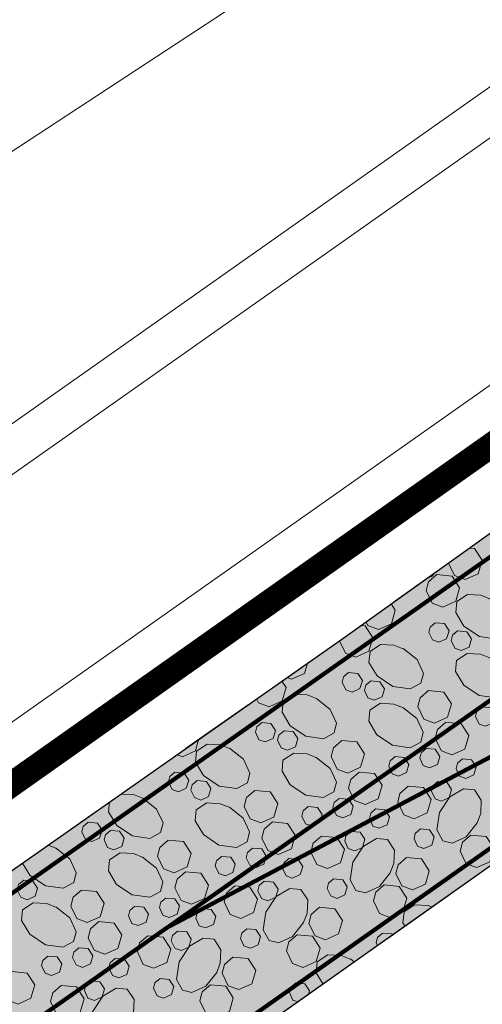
# Model space of a CAD drawing. Header units: metres. Extents: x 148316 to 148653, y 486436 to 486744.
# Tile 18 of 87: x 148448 to 148459, y 486606 to 486629. Entities that reach past the tile are written whole.
import ezdxf

# ---------------------------------------------------------------- set-up
doc = ezdxf.new("R2010")
doc.units = ezdxf.units.M
doc.header["$MEASUREMENT"] = 0
for name, pattern in [('1-3 (0.10)', [4, 1, -3]), ('3-3 (0.10)', [6, -3, 3]), ('DGN Style 2', [3.0576, 1.83456, -1.22304])]:
    doc.linetypes.add(name, pattern=pattern)
for name, color, linetype, lineweight in [('BWR-nieuw-belijning-1-3 streep dik 100', 51, '1-3 (0.10)', 0), ('BWR-nieuw-belijning-3-3 streep dik 100', 51, '3-3 (0.10)', 0), ('BWR-nieuw-raster-betongranulaat 20%', 254, 'Continuous', 30), ('BWR-verw-situatie', 214, 'DGN Style 2', 13), ('N-WE-VW-MARKERING_LANGS_STREEP_DOORGETROKKEN_010-G', 7, 'Continuous', 13), ('N-WE-VW-MARKERING_SERGEANTSTREPEN-G', 7, 'Continuous', 30), ('TOP-L-topo objecten vlak', 7, 'Continuous', 0), ('WVB-alg-werkgrens', 6, 'Continuous', 53), ('WVB-pen-dik 013', 1, 'Continuous', 0)]:
    doc.layers.add(name, color=color, linetype=linetype, lineweight=lineweight)

msp = doc.modelspace()

# ---------------------------------------------------------------- hatches: boundary and pattern name
at = {"layer": 'BWR-nieuw-raster-betongranulaat 20%'}
msp.add_hatch(color=256, dxfattribs=at).paths.add_polyline_path([(148510.658, 486653.458, 0.049945), (148498.597, 486643.032), (148480.64, 486624.068), (148472.875, 486618.584), (148459.92, 486609.674), (148459.269, 486609.226), (148438.974, 486594.902, -0.071191), (148435.616, 486595.437, 0.101899), (148429.192, 486596.062), (148430.057, 486596.668), (148455.466, 486614.469), (148459.938, 486617.661), (148471.597, 486625.981)])
at = {"layer": 'N-WE-VW-MARKERING_SERGEANTSTREPEN-G', "linetype": 'Continuous'}
for points in [[(148456.254, 486610.193), (148457.599, 486610.902), (148461.984, 486611.565), (148461.07, 486610.921)], [(148452.043, 486607.973), (148453.388, 486608.682), (148459.123, 486609.549), (148458.209, 486608.905)], [(148448.936, 486605.92), (148449.85, 486606.564), (148456.262, 486607.533), (148455.348, 486606.89)]]:
    msp.add_hatch(color=256, dxfattribs=at).paths.add_polyline_path(points)

# ---------------------------------------------------------------- linework, layer by layer
at = {"layer": 'BWR-nieuw-belijning-1-3 streep dik 100', "color": 7, "const_width": 0.1, "flags": 128}
msp.add_lwpolyline([(148531.514, 486664.003), (148451.288, 486607.575)], dxfattribs=at)
at = {"layer": 'BWR-nieuw-belijning-3-3 streep dik 100', "color": 7, "const_width": 0.1, "flags": 128}
msp.add_lwpolyline([(148415.292, 486585.691), (148533.598, 486668.881)], dxfattribs=at)
at = {"layer": 'BWR-nieuw-raster-betongranulaat 20%', "flags": 128}
msp.add_lwpolyline([(148510.658, 486653.458, 0.049945), (148498.597, 486643.032), (148480.64, 486624.068), (148472.875, 486618.584), (148459.92, 486609.674), (148459.269, 486609.226), (148438.974, 486594.902, -0.071191), (148435.616, 486595.437, 0.101899), (148429.192, 486596.062), (148430.057, 486596.668), (148455.466, 486614.469), (148459.938, 486617.661), (148471.597, 486625.981)], format="xyb", close=True, dxfattribs=at)
at = {"layer": 'BWR-verw-situatie', "flags": 128}
for points in [[(148510.658, 486653.458), (148471.597, 486625.981), (148459.938, 486617.661), (148455.466, 486614.469), (148430.057, 486596.668)], [(148480.64, 486624.068), (148472.875, 486618.584), (148459.92, 486609.674), (148459.269, 486609.226), (148435.197, 486592.236), (148435.002, 486592.105), (148434.761, 486591.961), (148434.511, 486591.83), (148434.254, 486591.713), (148433.991, 486591.612), (148433.363, 486591.389), (148429.464, 486590.008), (148426.536, 486588.971), (148423.126, 486586.637), (148417.789, 486583.069), (148417.412, 486582.847)]]:
    msp.add_lwpolyline(points, dxfattribs=at)
at = {"layer": 'N-WE-VW-MARKERING_LANGS_STREEP_DOORGETROKKEN_010-G', "flags": 128}
msp.add_lwpolyline([(148549.426, 486673.161, 0.1, 0.1, 0), (148471.295, 486618.123, 0.1, 0.1, -0.032155), (148471.273, 486618.11, 0.1, 0.1, 0), (148451.288, 486607.575, 0.1, 0.1, 0.032155), (148451.266, 486607.562, 0.1, 0.1, 0), (148417.751, 486583.953, 0.1, 0.1, 0)], format="xyseb", dxfattribs=at)
at = {"layer": 'N-WE-VW-MARKERING_LANGS_STREEP_DOORGETROKKEN_010-G', "const_width": 0.1, "flags": 128}
msp.add_lwpolyline([(148471.284, 486618.116), (148434.656, 486592.314)], dxfattribs=at)
at = {"layer": 'TOP-L-topo objecten vlak', "color": 7, "linetype": 'Continuous', "lineweight": 0}
for p, q in [((148420.818, 486600.786), (148544.181, 486687.614)), ((148421.29, 486599.895), (148544.761, 486686.799)), ((148424.723, 486596.403), (148547.563, 486682.862)), ((148472.849, 486642.684), (148436.257, 486618.701))]:
    msp.add_line(p, q, dxfattribs=at)
at = {"layer": 'WVB-alg-werkgrens', "const_width": 0.6, "flags": 128}
msp.add_lwpolyline([(148548.149, 486682.039), (148429.135, 486597.978), (148424.723, 486596.403), (148422.293, 486596.275), (148409.921, 486585.871), (148409.991, 486591.673), (148399.824, 486591.795), (148399.666, 486578.585), (148362.388, 486546.945), (148366.864, 486540.289), (148385.843, 486553.051), (148390.082, 486545.198), (148397.936, 486549.438), (148405.482, 486505.39), (148415.064, 486470.684), (148423.293, 486449.926), (148506.104, 486508.865)], dxfattribs=at)
at = {"layer": 'WVB-pen-dik 013'}
for p, q in [((148448.425, 486609.536), (148448.629, 486609.454)), ((148455.65, 486606.814), (148455.745, 486606.739))]:
    msp.add_line(p, q, dxfattribs=at)
at = {"layer": 'WVB-pen-dik 013', "flags": 128}
for points in [[(148458.494, 486616.63), (148458.615, 486616.618), (148458.799, 486616.338), (148458.704, 486616.015), (148458.394, 486615.878), (148458.141, 486615.972), (148457.997, 486616.269), (148457.998, 486616.277)], [(148457.673, 486616.044), (148457.605, 486615.958), (148457.461, 486615.893)], [(148457.716, 486615.996), (148458.08, 486615.963), (148458.262, 486615.681), (148458.168, 486615.359), (148457.859, 486615.219), (148457.606, 486615.313), (148457.462, 486615.614), (148457.517, 486615.824), (148457.716, 486615.996)], [(148458.986, 486615.419), (148459.318, 486615.157), (148459.47, 486614.826), (148459.412, 486614.597), (148459.156, 486614.456), (148458.737, 486614.518), (148458.363, 486614.767), (148458.168, 486615.091), (148458.194, 486615.353), (148458.447, 486615.519), (148458.767, 486615.504), (148459.004, 486615.409)], [(148456.626, 486615.297), (148456.724, 486615.147), (148456.629, 486614.824), (148456.319, 486614.687), (148456.066, 486614.781), (148456.024, 486614.867)], [(148455.903, 486614.781), (148456.005, 486614.772), (148456.187, 486614.49), (148456.093, 486614.168), (148455.784, 486614.028), (148455.531, 486614.122), (148455.39, 486614.416)], [(148457.681, 486614.846), (148457.9, 486614.825), (148458.011, 486614.657), (148457.951, 486614.465), (148457.766, 486614.381), (148457.614, 486614.435), (148457.529, 486614.617), (148457.561, 486614.742), (148457.681, 486614.846)], [(148458.214, 486614.65), (148458.431, 486614.628), (148458.542, 486614.461), (148458.486, 486614.267), (148458.297, 486614.185), (148458.146, 486614.242), (148458.06, 486614.421), (148458.092, 486614.546), (148458.214, 486614.65)], [(148456.911, 486614.228), (148457.243, 486613.966), (148457.395, 486613.635), (148457.337, 486613.406), (148457.081, 486613.265), (148456.662, 486613.327), (148456.288, 486613.576), (148456.093, 486613.9), (148456.119, 486614.162), (148456.372, 486614.328), (148456.692, 486614.313), (148456.929, 486614.218)], [(148458.981, 486614.012), (148459.314, 486613.748), (148459.465, 486613.42), (148459.408, 486613.188), (148459.153, 486613.05), (148458.733, 486613.109), (148458.359, 486613.358), (148458.165, 486613.685), (148458.188, 486613.946), (148458.444, 486614.113), (148458.763, 486614.095), (148458.998, 486614.002)], [(148454.627, 486613.881), (148454.554, 486613.633), (148454.244, 486613.496), (148454.135, 486613.536)], [(148455.606, 486613.655), (148455.825, 486613.634), (148455.936, 486613.466), (148455.876, 486613.274), (148455.691, 486613.19), (148455.539, 486613.244), (148455.454, 486613.426), (148455.486, 486613.551), (148455.606, 486613.655)], [(148454.014, 486613.452), (148454.112, 486613.299), (148454.018, 486612.977), (148453.709, 486612.837), (148453.456, 486612.931), (148453.409, 486613.028)], [(148456.139, 486613.459), (148456.356, 486613.437), (148456.467, 486613.27), (148456.411, 486613.076), (148456.222, 486612.993), (148456.071, 486613.051), (148455.985, 486613.23), (148456.017, 486613.355), (148456.139, 486613.459)], [(148454.836, 486613.037), (148455.168, 486612.775), (148455.32, 486612.444), (148455.262, 486612.215), (148455.006, 486612.074), (148454.587, 486612.136), (148454.213, 486612.385), (148454.018, 486612.709), (148454.044, 486612.971), (148454.297, 486613.137), (148454.617, 486613.122), (148454.854, 486613.027)], [(148457.517, 486613.224), (148457.881, 486613.191), (148458.064, 486612.907), (148457.969, 486612.587), (148457.66, 486612.447), (148457.407, 486612.541), (148457.263, 486612.842), (148457.318, 486613.052), (148457.517, 486613.224)], [(148456.906, 486612.821), (148457.239, 486612.557), (148457.39, 486612.229), (148457.333, 486611.997), (148457.078, 486611.859), (148456.658, 486611.918), (148456.284, 486612.167), (148456.09, 486612.494), (148456.113, 486612.755), (148456.369, 486612.922), (148456.688, 486612.904), (148456.923, 486612.811)], [(148458.793, 486612.838), (148459.013, 486612.817), (148459.123, 486612.65), (148459.067, 486612.456), (148458.878, 486612.373), (148458.726, 486612.427), (148458.641, 486612.61), (148458.673, 486612.735), (148458.793, 486612.838)], [(148453.531, 486612.464), (148453.75, 486612.443), (148453.861, 486612.275), (148453.801, 486612.083), (148453.616, 486611.999), (148453.464, 486612.053), (148453.379, 486612.235), (148453.411, 486612.36), (148453.531, 486612.464)], [(148457.935, 486612.469), (148458.299, 486612.433), (148458.483, 486612.153), (148458.388, 486611.83), (148458.078, 486611.693), (148457.825, 486611.787), (148457.681, 486612.084), (148457.736, 486612.294), (148457.935, 486612.469)], [(148454.064, 486612.268), (148454.281, 486612.246), (148454.392, 486612.079), (148454.336, 486611.885), (148454.147, 486611.802), (148453.996, 486611.86), (148453.91, 486612.039), (148453.942, 486612.164), (148454.064, 486612.268)], [(148452.022, 486612.056), (148451.943, 486611.786), (148451.634, 486611.646), (148451.505, 486611.694)], [(148452.761, 486611.846), (148453.093, 486611.584), (148453.245, 486611.253), (148453.187, 486611.024), (148452.931, 486610.883), (148452.512, 486610.945), (148452.138, 486611.194), (148451.943, 486611.518), (148451.969, 486611.78), (148452.222, 486611.946), (148452.542, 486611.931), (148452.779, 486611.836)], [(148455.442, 486612.033), (148455.806, 486612), (148455.989, 486611.716), (148455.894, 486611.396), (148455.585, 486611.256), (148455.332, 486611.35), (148455.188, 486611.651), (148455.243, 486611.861), (148455.442, 486612.033)], [(148454.831, 486611.63), (148455.164, 486611.366), (148455.315, 486611.038), (148455.258, 486610.806), (148455.003, 486610.668), (148454.583, 486610.727), (148454.209, 486610.976), (148454.015, 486611.303), (148454.038, 486611.564), (148454.294, 486611.731), (148454.613, 486611.713), (148454.848, 486611.62)], [(148456.718, 486611.647), (148456.938, 486611.626), (148457.048, 486611.459), (148456.992, 486611.265), (148456.803, 486611.182), (148456.651, 486611.236), (148456.566, 486611.419), (148456.598, 486611.544), (148456.718, 486611.647)], [(148457.459, 486611.842), (148457.68, 486611.824), (148457.789, 486611.654), (148457.733, 486611.46), (148457.544, 486611.377), (148457.393, 486611.435), (148457.308, 486611.614), (148457.339, 486611.741), (148457.459, 486611.842)], [(148458.329, 486611.592), (148458.549, 486611.571), (148458.659, 486611.403), (148458.603, 486611.21), (148458.414, 486611.127), (148458.262, 486611.181), (148458.178, 486611.363), (148458.21, 486611.488), (148458.329, 486611.592)], [(148451.456, 486611.273), (148451.675, 486611.252), (148451.786, 486611.084), (148451.726, 486610.892), (148451.541, 486610.808), (148451.389, 486610.862), (148451.304, 486611.044), (148451.336, 486611.169), (148451.456, 486611.273)], [(148455.86, 486611.278), (148456.224, 486611.242), (148456.408, 486610.962), (148456.313, 486610.639), (148456.003, 486610.502), (148455.75, 486610.596), (148455.606, 486610.893), (148455.661, 486611.103), (148455.86, 486611.278)], [(148451.989, 486611.077), (148452.206, 486611.055), (148452.317, 486610.888), (148452.261, 486610.694), (148452.072, 486610.611), (148451.921, 486610.669), (148451.835, 486610.848), (148451.867, 486610.973), (148451.989, 486611.077)], [(148457.034, 486610.94), (148457.399, 486610.908), (148457.582, 486610.624), (148457.486, 486610.303), (148457.177, 486610.164), (148456.924, 486610.258), (148456.781, 486610.559), (148456.836, 486610.769), (148457.034, 486610.94)], [(148457.742, 486611.053), (148457.962, 486611.032), (148458.07, 486610.863), (148458.014, 486610.67), (148457.828, 486610.586), (148457.675, 486610.642), (148457.59, 486610.821), (148457.62, 486610.948), (148457.742, 486611.053)], [(148450.164, 486610.754), (148450.467, 486610.74), (148450.704, 486610.645)], [(148453.367, 486610.842), (148453.731, 486610.809), (148453.914, 486610.525), (148453.819, 486610.205), (148453.51, 486610.065), (148453.257, 486610.159), (148453.113, 486610.46), (148453.168, 486610.67), (148453.367, 486610.842)], [(148458.68, 486610.066), (148458.418, 486609.734), (148458.086, 486609.584), (148457.859, 486609.638), (148457.718, 486609.895), (148457.78, 486610.314), (148458.028, 486610.69), (148458.353, 486610.882), (148458.616, 486610.857), (148458.78, 486610.605), (148458.765, 486610.285), (148458.67, 486610.049)], [(148450.686, 486610.655), (148451.018, 486610.393), (148451.17, 486610.062), (148451.112, 486609.833), (148450.856, 486609.692), (148450.437, 486609.754), (148450.063, 486610.003), (148449.869, 486610.327), (148449.891, 486610.563)], [(148452.756, 486610.439), (148453.089, 486610.175), (148453.24, 486609.847), (148453.183, 486609.615), (148452.928, 486609.477), (148452.508, 486609.536), (148452.134, 486609.785), (148451.94, 486610.112), (148451.963, 486610.373), (148452.219, 486610.54), (148452.538, 486610.522), (148452.773, 486610.429)], [(148454.643, 486610.456), (148454.863, 486610.435), (148454.973, 486610.268), (148454.917, 486610.074), (148454.728, 486609.991), (148454.576, 486610.045), (148454.491, 486610.228), (148454.523, 486610.353), (148454.643, 486610.456)], [(148455.384, 486610.651), (148455.605, 486610.633), (148455.714, 486610.463), (148455.658, 486610.269), (148455.469, 486610.186), (148455.318, 486610.244), (148455.233, 486610.423), (148455.264, 486610.55), (148455.384, 486610.651)], [(148456.254, 486610.401), (148456.474, 486610.38), (148456.584, 486610.212), (148456.528, 486610.019), (148456.339, 486609.936), (148456.187, 486609.99), (148456.103, 486610.172), (148456.135, 486610.297), (148456.254, 486610.401)], [(148449.381, 486610.082), (148449.6, 486610.061), (148449.711, 486609.893), (148449.651, 486609.701), (148449.466, 486609.617), (148449.314, 486609.671), (148449.229, 486609.853), (148449.261, 486609.978), (148449.381, 486610.082)], [(148453.785, 486610.087), (148454.149, 486610.051), (148454.333, 486609.771), (148454.238, 486609.448), (148453.928, 486609.311), (148453.675, 486609.405), (148453.531, 486609.702), (148453.586, 486609.912), (148453.785, 486610.087)], [(148449.914, 486609.886), (148450.131, 486609.864), (148450.242, 486609.697), (148450.186, 486609.503), (148449.997, 486609.42), (148449.846, 486609.478), (148449.76, 486609.657), (148449.792, 486609.782), (148449.914, 486609.886)], [(148454.959, 486609.749), (148455.324, 486609.717), (148455.507, 486609.433), (148455.411, 486609.112), (148455.102, 486608.973), (148454.849, 486609.067), (148454.706, 486609.368), (148454.761, 486609.578), (148454.959, 486609.749)], [(148455.667, 486609.862), (148455.887, 486609.841), (148455.995, 486609.672), (148455.939, 486609.479), (148455.753, 486609.395), (148455.6, 486609.451), (148455.515, 486609.63), (148455.545, 486609.757), (148455.667, 486609.862)], [(148457.323, 486609.919), (148457.543, 486609.898), (148457.651, 486609.729), (148457.595, 486609.536), (148457.41, 486609.452), (148457.256, 486609.509), (148457.171, 486609.687), (148457.202, 486609.815), (148457.323, 486609.919)], [(148458.529, 486609.772), (148458.894, 486609.739), (148459.076, 486609.457), (148458.981, 486609.135), (148458.672, 486608.995), (148458.419, 486609.089), (148458.276, 486609.39), (148458.331, 486609.601), (148458.529, 486609.772)], [(148451.292, 486609.651), (148451.656, 486609.618), (148451.839, 486609.334), (148451.744, 486609.014), (148451.435, 486608.874), (148451.182, 486608.968), (148451.038, 486609.269), (148451.093, 486609.479), (148451.292, 486609.651)], [(148456.605, 486608.875), (148456.343, 486608.543), (148456.011, 486608.393), (148455.784, 486608.447), (148455.643, 486608.704), (148455.705, 486609.123), (148455.953, 486609.499), (148456.278, 486609.691), (148456.541, 486609.666), (148456.705, 486609.414), (148456.69, 486609.094), (148456.595, 486608.858)], [(148448.611, 486609.464), (148448.943, 486609.202), (148449.095, 486608.871), (148449.037, 486608.642), (148448.781, 486608.501), (148448.362, 486608.563), (148447.988, 486608.812), (148447.811, 486609.106)], [(148450.681, 486609.248), (148451.014, 486608.984), (148451.165, 486608.656), (148451.108, 486608.424), (148450.853, 486608.286), (148450.433, 486608.345), (148450.059, 486608.594), (148449.865, 486608.921), (148449.888, 486609.182), (148450.144, 486609.349), (148450.463, 486609.331), (148450.698, 486609.238)], [(148453.309, 486609.46), (148453.53, 486609.442), (148453.639, 486609.272), (148453.583, 486609.078), (148453.394, 486608.995), (148453.243, 486609.053), (148453.158, 486609.232), (148453.189, 486609.359), (148453.309, 486609.46)], [(148452.568, 486609.265), (148452.788, 486609.244), (148452.898, 486609.077), (148452.842, 486608.883), (148452.653, 486608.8), (148452.501, 486608.854), (148452.416, 486609.037), (148452.448, 486609.162), (148452.568, 486609.265)], [(148454.179, 486609.21), (148454.399, 486609.189), (148454.509, 486609.021), (148454.453, 486608.828), (148454.264, 486608.745), (148454.112, 486608.799), (148454.028, 486608.981), (148454.06, 486609.106), (148454.179, 486609.21)], [(148456.99, 486609.24), (148457.353, 486609.204), (148457.537, 486608.923), (148457.443, 486608.601), (148457.133, 486608.463), (148456.88, 486608.557), (148456.735, 486608.855), (148456.79, 486609.065), (148456.99, 486609.24)], [(148451.71, 486608.896), (148452.074, 486608.86), (148452.258, 486608.58), (148452.163, 486608.257), (148451.853, 486608.12), (148451.6, 486608.214), (148451.456, 486608.511), (148451.511, 486608.721), (148451.71, 486608.896)], [(148447.839, 486608.695), (148448.056, 486608.673), (148448.167, 486608.506), (148448.111, 486608.312), (148447.922, 486608.229), (148447.771, 486608.287), (148447.685, 486608.466), (148447.717, 486608.591), (148447.839, 486608.695)], [(148453.592, 486608.671), (148453.812, 486608.65), (148453.92, 486608.481), (148453.864, 486608.288), (148453.678, 486608.204), (148453.525, 486608.26), (148453.44, 486608.439), (148453.47, 486608.566), (148453.592, 486608.671)], [(148455.248, 486608.728), (148455.468, 486608.707), (148455.576, 486608.538), (148455.52, 486608.345), (148455.335, 486608.261), (148455.181, 486608.318), (148455.096, 486608.496), (148455.127, 486608.624), (148455.248, 486608.728)], [(148456.454, 486608.581), (148456.819, 486608.548), (148457.001, 486608.266), (148456.906, 486607.944), (148456.597, 486607.804), (148456.344, 486607.898), (148456.201, 486608.199), (148456.256, 486608.41), (148456.454, 486608.581)], [(148449.217, 486608.46), (148449.581, 486608.427), (148449.764, 486608.143), (148449.669, 486607.823), (148449.36, 486607.683), (148449.107, 486607.777), (148448.963, 486608.078), (148449.018, 486608.288), (148449.217, 486608.46)], [(148452.884, 486608.558), (148453.249, 486608.526), (148453.432, 486608.242), (148453.336, 486607.921), (148453.027, 486607.782), (148452.774, 486607.876), (148452.631, 486608.177), (148452.686, 486608.387), (148452.884, 486608.558)], [(148454.53, 486607.684), (148454.268, 486607.352), (148453.936, 486607.202), (148453.709, 486607.256), (148453.568, 486607.513), (148453.63, 486607.932), (148453.878, 486608.308), (148454.203, 486608.5), (148454.466, 486608.475), (148454.63, 486608.223), (148454.615, 486607.903), (148454.52, 486607.667)], [(148448.606, 486608.057), (148448.939, 486607.793), (148449.09, 486607.465), (148449.033, 486607.233), (148448.778, 486607.095), (148448.358, 486607.154), (148447.984, 486607.403), (148447.79, 486607.73), (148447.813, 486607.991), (148448.069, 486608.158), (148448.388, 486608.14), (148448.623, 486608.047)], [(148451.234, 486608.269), (148451.455, 486608.251), (148451.564, 486608.081), (148451.508, 486607.887), (148451.319, 486607.804), (148451.168, 486607.862), (148451.083, 486608.041), (148451.114, 486608.168), (148451.234, 486608.269)], [(148456.957, 486607.594), (148456.907, 486607.677), (148456.932, 486607.939), (148457.186, 486608.105), (148457.506, 486608.089), (148457.603, 486608.05)], [(148450.493, 486608.074), (148450.713, 486608.053), (148450.823, 486607.886), (148450.767, 486607.692), (148450.578, 486607.609), (148450.426, 486607.663), (148450.342, 486607.846), (148450.374, 486607.971), (148450.493, 486608.074)], [(148452.104, 486608.019), (148452.324, 486607.998), (148452.434, 486607.83), (148452.378, 486607.637), (148452.189, 486607.554), (148452.037, 486607.608), (148451.953, 486607.79), (148451.985, 486607.915), (148452.104, 486608.019)], [(148454.915, 486608.049), (148455.278, 486608.013), (148455.463, 486607.732), (148455.368, 486607.41), (148455.058, 486607.272), (148454.805, 486607.366), (148454.66, 486607.664), (148454.715, 486607.874), (148454.915, 486608.049)], [(148449.635, 486607.705), (148449.999, 486607.669), (148450.183, 486607.389), (148450.088, 486607.066), (148449.778, 486606.929), (148449.525, 486607.023), (148449.381, 486607.32), (148449.436, 486607.53), (148449.635, 486607.705)], [(148451.517, 486607.48), (148451.737, 486607.459), (148451.845, 486607.29), (148451.789, 486607.097), (148451.603, 486607.013), (148451.45, 486607.069), (148451.365, 486607.248), (148451.395, 486607.375), (148451.517, 486607.48)], [(148453.174, 486607.537), (148453.393, 486607.516), (148453.501, 486607.347), (148453.445, 486607.154), (148453.26, 486607.07), (148453.106, 486607.127), (148453.021, 486607.305), (148453.052, 486607.432), (148453.174, 486607.537)], [(148456.301, 486607.131), (148456.268, 486607.203), (148456.3, 486607.328), (148456.419, 486607.431)], [(148456.419, 486607.431), (148456.639, 486607.41), (148456.657, 486607.383)], [(148450.809, 486607.367), (148451.174, 486607.335), (148451.357, 486607.051), (148451.261, 486606.73), (148450.952, 486606.591), (148450.699, 486606.685), (148450.556, 486606.986), (148450.611, 486607.196), (148450.809, 486607.367)], [(148452.455, 486606.493), (148452.193, 486606.161), (148451.861, 486606.011), (148451.634, 486606.065), (148451.493, 486606.322), (148451.555, 486606.741), (148451.803, 486607.117), (148452.128, 486607.309), (148452.391, 486607.284), (148452.555, 486607.032), (148452.54, 486606.712), (148452.445, 486606.476)], [(148454.379, 486607.39), (148454.744, 486607.357), (148454.926, 486607.075), (148454.831, 486606.753), (148454.522, 486606.613), (148454.269, 486606.707), (148454.126, 486607.008), (148454.181, 486607.219), (148454.379, 486607.39)], [(148449.159, 486607.078), (148449.38, 486607.06), (148449.489, 486606.889), (148449.433, 486606.696), (148449.244, 486606.613), (148449.093, 486606.671), (148449.008, 486606.849), (148449.039, 486606.977), (148449.159, 486607.078)], [(148448.418, 486606.883), (148448.638, 486606.862), (148448.748, 486606.695), (148448.692, 486606.501), (148448.503, 486606.418), (148448.351, 486606.472), (148448.267, 486606.655), (148448.299, 486606.78), (148448.418, 486606.883)], [(148450.029, 486606.828), (148450.249, 486606.807), (148450.359, 486606.639), (148450.303, 486606.446), (148450.114, 486606.363), (148449.962, 486606.417), (148449.878, 486606.599), (148449.91, 486606.724), (148450.029, 486606.828)], [(148452.84, 486606.858), (148453.203, 486606.822), (148453.388, 486606.541), (148453.293, 486606.219), (148452.983, 486606.081), (148452.73, 486606.175), (148452.585, 486606.473), (148452.64, 486606.683), (148452.84, 486606.858)], [(148454.997, 486606.211), (148454.832, 486606.486), (148454.857, 486606.748), (148455.111, 486606.914), (148455.431, 486606.898), (148455.667, 486606.803)], [(148447.56, 486606.514), (148447.924, 486606.478), (148448.108, 486606.198), (148448.013, 486605.875), (148447.703, 486605.737), (148447.45, 486605.832), (148447.306, 486606.129), (148447.361, 486606.339), (148447.56, 486606.514)], [(148449.442, 486606.289), (148449.662, 486606.268), (148449.77, 486606.099), (148449.714, 486605.906), (148449.528, 486605.822), (148449.375, 486605.878), (148449.29, 486606.057), (148449.32, 486606.184), (148449.442, 486606.289)], [(148451.099, 486606.346), (148451.318, 486606.325), (148451.426, 486606.156), (148451.37, 486605.963), (148451.185, 486605.879), (148451.031, 486605.936), (148450.946, 486606.114), (148450.977, 486606.241), (148451.099, 486606.346)], [(148454.397, 486605.787), (148454.277, 486605.83), (148454.193, 486606.012), (148454.225, 486606.137), (148454.344, 486606.24)], [(148454.344, 486606.24), (148454.564, 486606.219), (148454.674, 486606.052), (148454.647, 486605.964)], [(148448.734, 486606.176), (148449.099, 486606.144), (148449.282, 486605.86), (148449.186, 486605.539), (148448.877, 486605.4), (148448.624, 486605.494), (148448.481, 486605.794), (148448.536, 486606.005), (148448.734, 486606.176)], [(148450.38, 486605.302), (148450.118, 486604.97), (148449.786, 486604.82), (148449.559, 486604.874), (148449.418, 486605.131), (148449.48, 486605.55), (148449.728, 486605.926), (148450.053, 486606.118), (148450.316, 486606.093), (148450.48, 486605.841), (148450.465, 486605.521), (148450.37, 486605.285)], [(148452.304, 486606.199), (148452.669, 486606.166), (148452.851, 486605.884), (148452.756, 486605.562), (148452.447, 486605.422), (148452.194, 486605.516), (148452.051, 486605.817), (148452.106, 486606.028), (148452.304, 486606.199)]]:
    msp.add_lwpolyline(points, dxfattribs=at)

doc.saveas('drawing.dxf')
